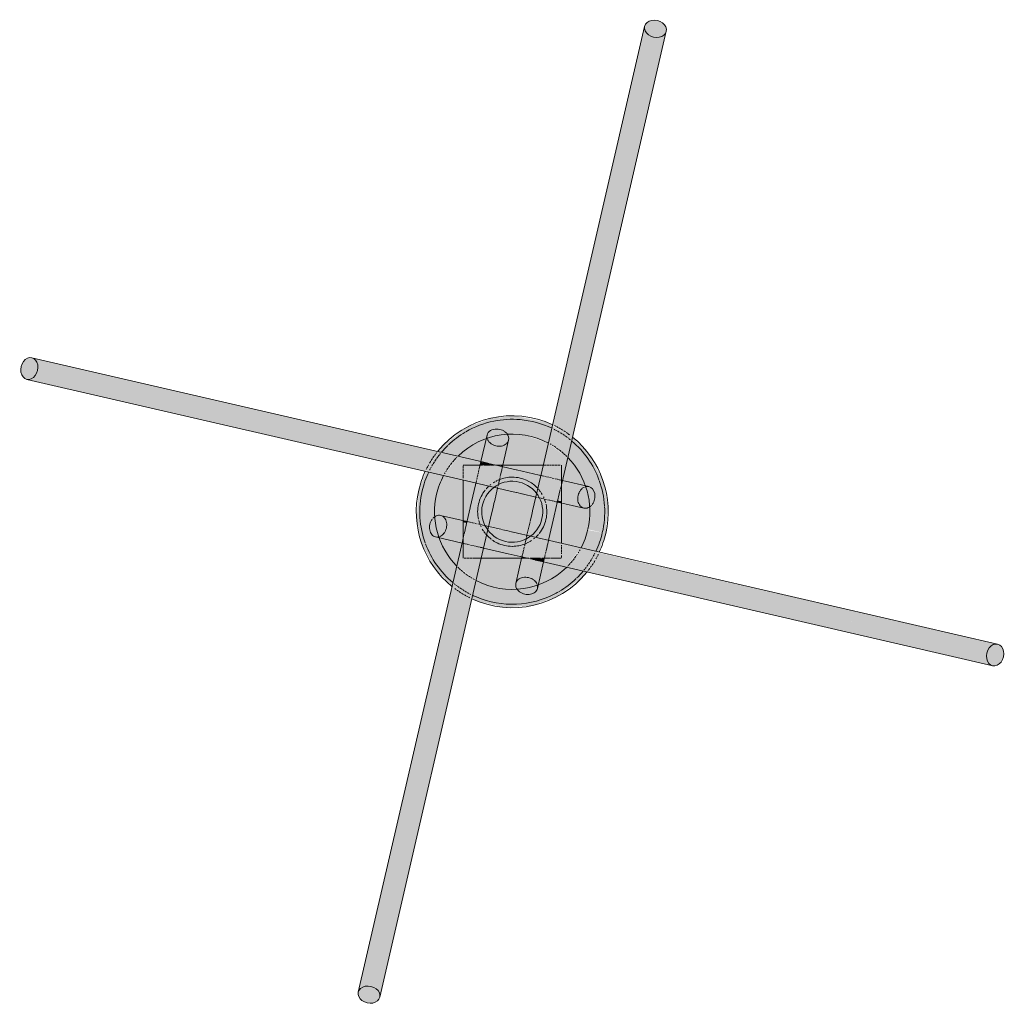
# Model space of a CAD drawing. Header units: inches. Extents: x -4126 to -1814, y 9773 to 12338.
# Tile 78 of 113: x -3718 to -3662, y 12189 to 12244. Entities that reach past the tile are written whole.
import ezdxf

# ---------------------------------------------------------------- set-up
doc = ezdxf.new("R2010")
doc.units = ezdxf.units.IN
doc.header["$MEASUREMENT"] = 0
doc.layers.add('S-FNDN', color=32, linetype='Continuous', lineweight=13)

# ---------------------------------------------------------------- blocks, each defined once
blk = doc.blocks.new('316600 - Special Foundations - Diamond Pier - Generic - 316600 - Special Foundations - Diamond Pier - Generic-V164-FRAMING PLAN - 1ST FLOOR')
at = {"layer": 'S-FNDN', "transparency": 33554483}
for points in [[(2.831, 4.55), (7.966, 26.757), (7.675, 26.89), (7.492, 27.111), (7.435, 27.238), (2.299, 4.85), (2.727, 4.609)], [(8.127, 26.736), (8.383, 26.794), (8.547, 26.868), (8.682, 27.082), (8.634, 27.366), (8.547, 27.477), (8.284, 27.647), (7.966, 27.698), (7.675, 27.615), (7.492, 27.429), (7.464, 27.363), (7.511, 27.082), (7.675, 26.89), (8.028, 26.749)], [(3.39, 4.193), (8.634, 26.966), (8.428, 26.794), (8.127, 26.736), (7.958, 26.723), (2.831, 4.55), (3.377, 4.206)], [(-27.238, 7.457), (-26.993, 7.566), (-26.868, 7.723), (-26.749, 8.028), (-26.757, 8.302), (-26.89, 8.561), (-27.082, 8.682), (-27.366, 8.634), (-27.452, 8.58), (-27.636, 8.335), (-27.698, 7.966), (-27.615, 7.675), (-27.429, 7.492), (-27.363, 7.464)], [(-4.573, 2.836), (-4.154, 3.381), (-26.966, 8.634), (-26.794, 8.428), (-26.736, 8.127), (-26.723, 7.958), (-4.643, 2.852)], [(-4.865, 2.262), (-4.643, 2.745), (-4.573, 2.836), (-26.757, 7.966), (-26.89, 7.675), (-27.111, 7.492), (-27.238, 7.435), (-4.918, 2.274)], [(-0.705, 2.619), (-0.532, 2.619), (-0.197, 4.162), (-0.306, 4.407), (-0.552, 4.591), (-0.705, 4.643), (-1.157, 2.688), (-0.719, 2.619)], [(-1.184, 2.619), (-1.167, 2.645), (-1.167, 2.69), (-1.771, 2.808), (-1.793, 2.619), (-1.233, 2.619)], [(-0.619, 2.243), (-0.572, 2.553), (-0.577, 2.532), (-0.62, 2.243)], [(2.77, 1.709), (2.747, 1.785), (2.754, 1.761), (2.742, 1.709)], [(2.77, 1.515), (2.808, 1.771), (2.77, 1.758), (2.77, 1.591)], [(2.547, 0.548), (2.532, 0.577), (2.535, 0.551)], [(2.77, 0.497), (2.77, 0.588), (2.566, 0.63), (2.547, 0.548), (2.745, 0.503)], [(-2.567, -0.635), (-2.547, -0.548), (-2.77, -0.521), (-2.77, -0.588)], [(-2.545, -0.635), (-2.532, -0.577), (-2.553, -0.572), (-2.548, -0.634)], [(-2.77, -1.78), (-2.811, -1.688), (-2.808, -1.771)], [(-2.55, -1.831), (-2.546, -1.811), (-2.754, -1.761), (-2.747, -1.785), (-2.65, -1.807)], [(0.63, -2.566), (0.635, -2.545), (0.577, -2.532), (0.572, -2.553)], [(1.766, -2.829), (1.793, -2.619), (1.167, -2.645), (1.167, -2.69), (1.747, -2.824)], [(26.757, -7.966), (26.89, -7.675), (27.111, -7.492), (27.238, -7.435), (4.851, -2.299), (4.649, -2.737), (4.573, -2.836), (26.749, -7.964)], [(27.082, -8.682), (26.868, -8.547), (26.749, -8.284), (26.723, -7.958), (4.573, -2.836), (4.154, -3.381), (26.989, -8.661)], [(-8.682, -27.082), (-8.547, -26.868), (-8.284, -26.749), (-7.958, -26.723), (-2.831, -4.55), (-3.39, -4.193), (-8.661, -26.988)], [(-7.464, -27.363), (-2.299, -4.85), (-2.831, -4.55), (-7.966, -26.757), (-7.675, -26.89), (-7.492, -27.111), (-7.457, -27.238)], [(27.207, -8.689), (27.452, -8.58), (27.651, -8.268), (27.708, -8.02), (27.651, -7.719), (27.429, -7.492), (27.363, -7.464), (27.082, -7.511), (26.966, -7.602), (26.794, -7.879), (26.749, -8.193), (26.809, -8.446), (27.015, -8.654), (27.082, -8.682)], [(-8.02, -27.708), (-7.675, -27.615), (-7.492, -27.429), (-7.464, -27.363), (-7.511, -27.082), (-7.602, -26.966), (-7.879, -26.794), (-8.193, -26.749), (-8.428, -26.794), (-8.634, -26.966), (-8.682, -27.233), (-8.58, -27.452), (-8.284, -27.647), (-8.127, -27.684)]]:
    blk.add_hatch(color=256, dxfattribs=at).paths.add_polyline_path(points, flags=0)
h = blk.add_hatch(color=256, dxfattribs=at)
h.paths.add_polyline_path([(5.27, -1.219), (5.387, 0.38), (5.092, 1.824), (4.289, 3.27), (3.39, 4.193), (3.12, 3.026), (3.305, 2.871), (4.037, 1.682), (4.088, 1.475), (4.434, 1.373), (4.607, 1.167), (4.664, 0.866), (4.591, 0.551), (4.407, 0.306), (4.351, 0.232), (4.265, -0.986), (5.048, -1.167)], flags=0)
h.paths.add_polyline_path([(-4.265, 0.986), (-3.844, 2.026), (-4.867, 2.256), (-5.27, 1.219), (-4.361, 1.008)], flags=0)
h.paths.add_polyline_path([(-3.026, 3.12), (-2.871, 3.305), (-1.682, 4.037), (-1.475, 4.088), (-1.373, 4.434), (-1.167, 4.607), (-0.866, 4.664), (-0.551, 4.591), (-0.306, 4.407), (-0.232, 4.351), (1.024, 4.25), (2.026, 3.844), (2.256, 4.874), (1.956, 5.043), (0.306, 5.381), (-1.081, 5.3), (-2.53, 4.781), (-3.859, 3.764), (-4.154, 3.381), (-3.129, 3.144)], flags=0)
h = blk.add_hatch(color=256, dxfattribs=at)
h.paths.add_polyline_path([(-3.844, 2.026), (-3.674, 2.348), (-3.026, 3.12), (-4.168, 3.362), (-4.751, 2.557), (-4.838, 2.256), (-4.265, 2.123)], flags=0)
h.paths.add_polyline_path([(3.12, 3.026), (3.372, 4.211), (3.232, 4.324), (2.256, 4.838), (2.061, 3.83), (2.348, 3.674), (3.106, 3.038)], flags=0)
h = blk.add_hatch(color=256, dxfattribs=at)
h.paths.add_polyline_path([(-2.953, -2.38), (-2.868, -2.031), (-2.77, -2.072), (-2.812, -1.77), (-2.829, -1.766), (-2.971, -2.38)], flags=0)
h.paths.add_polyline_path([(-1.157, 2.688), (-0.705, 4.643), (-1.05, 4.643), (-1.286, 4.532), (-1.422, 4.319), (-1.745, 2.824), (-1.167, 2.69)], flags=0)
h = blk.add_hatch(color=256, dxfattribs=at)
h.paths.add_polyline_path([(4.265, -0.986), (4.353, 0.272), (4.162, 0.197), (3.917, 0.232), (2.77, 0.452), (2.77, -0.641), (3.752, -0.867)], flags=0)
h.paths.add_polyline_path([(-2.77, 0.641), (-2.77, 1.778), (-3.844, 2.026), (-4.265, 0.986), (-2.95, 0.682)], flags=0)
h.paths.add_polyline_path([(4.088, 1.475), (3.985, 1.782), (3.298, 2.877), (3.12, 3.026), (2.829, 1.766), (4.037, 1.487)], flags=0)
h.paths.add_polyline_path([(1.41, 2.619), (1.743, 2.619), (2.026, 3.844), (0.866, 4.273), (-0.272, 4.353), (-0.197, 4.162), (-0.232, 3.917), (-0.503, 2.619), (1.373, 2.619)], flags=0)
h.paths.add_polyline_path([(-1.766, 2.829), (-1.475, 4.088), (-1.782, 3.985), (-2.871, 3.305), (-3.026, 3.12), (-2.012, 2.886)], flags=0)
h = blk.add_hatch(color=256, dxfattribs=at)
h.paths.add_polyline_path([(-2.77, 1.783), (-2.759, 2.619), (-2.012, 2.619), (-2.012, 2.698), (-2.086, 2.736), (-2.023, 2.888), (-3.041, 3.102), (-3.803, 2.129), (-3.844, 2.026), (-2.871, 1.806)], flags=0)
h.paths.add_polyline_path([(2.888, 2.023), (3.102, 3.041), (2.129, 3.803), (2.026, 3.844), (1.779, 2.619), (2.77, 2.619), (2.81, 2.056), (2.872, 2.029)], flags=0)
h = blk.add_hatch(color=256, dxfattribs=at)
h.paths.add_polyline_path([(4.643, 0.705), (4.643, 1.05), (4.532, 1.286), (4.319, 1.422), (2.824, 1.745), (2.77, 1.373), (2.77, 1.138), (4.591, 0.717)], flags=0)
h.paths.add_polyline_path([(-1.815, 2.619), (-1.766, 2.829), (-2.031, 2.868), (-2.095, 2.717), (-2.012, 2.698), (-2.012, 2.619)], flags=0)
h = blk.add_hatch(color=256, dxfattribs=at)
h.paths.add_polyline_path([(0.705, -4.643), (1.157, -2.688), (0.705, -2.619), (0.532, -2.619), (0.197, -4.162), (0.306, -4.407), (0.552, -4.591)], flags=0)
h.paths.add_polyline_path([(1.743, 2.619), (1.779, 2.619), (1.801, 2.871)], flags=0)
h = blk.add_hatch(color=256, dxfattribs=at)
h.paths.add_polyline_path([(1.494, -2.619), (1.794, -2.619), (2.027, -1.606), (0.823, -1.36), (0.577, -2.532), (1.024, -2.619), (1.373, -2.619)], flags=0)
h.paths.add_polyline_path([(-1.611, -2.048), (-1.36, -0.823), (-2.532, -0.577), (-2.77, -1.709), (-2.742, -1.709), (-2.742, -1.764), (-1.615, -2.047)], flags=0)
h.paths.add_polyline_path([(2.532, 0.577), (2.77, 1.709), (2.742, 1.709), (2.742, 1.764), (1.606, 2.027), (1.36, 0.823), (2.481, 0.589)], flags=0)
h.paths.add_polyline_path([(-0.83, 1.329), (-0.577, 2.532), (-1.024, 2.619), (-1.794, 2.619), (-2.012, 1.603), (-0.832, 1.33)], flags=0)
h = blk.add_hatch(color=256, dxfattribs=at)
h.paths.add_polyline_path([(-1.611, -2.048), (0.553, -2.526), (0.83, -1.329), (-1.338, -0.866), (-1.606, -2.029)], flags=0)
h.paths.add_polyline_path([(-2.099, -2.619), (-1.743, -2.619), (-1.644, -2.04), (-2.77, -1.78), (-2.736, -2.619), (-2.218, -2.619)], flags=0)
h.paths.add_polyline_path([(2.048, -1.611), (2.526, 0.553), (1.329, 0.83), (0.866, -1.338), (2.029, -1.606)], flags=0)
h.paths.add_polyline_path([(2.77, -2.619), (2.77, -1.778), (2.04, -1.644), (1.815, -2.619), (2.759, -2.619)], flags=0)
h.paths.add_polyline_path([(0.861, -2.619), (0.63, -2.566), (0.623, -2.619), (0.852, -2.619)], flags=0)
h.paths.add_polyline_path([(-2.77, -1.515), (-2.567, -0.635), (-2.77, -0.588), (-2.77, -1.467)], flags=0)
h.paths.add_polyline_path([(-1.329, -0.83), (-0.866, 1.338), (-2.048, 1.611), (-2.526, -0.553), (-1.332, -0.829)], flags=0)
h.paths.add_polyline_path([(2.77, 0.588), (2.738, 1.373), (2.567, 0.635)], flags=0)
h.paths.add_polyline_path([(1.329, 0.83), (1.611, 2.048), (-0.553, 2.526), (-0.83, 1.329), (1.286, 0.84)], flags=0)
h.paths.add_polyline_path([(-2.048, 1.611), (-1.815, 2.619), (-2.77, 2.585), (-2.77, 1.778), (-2.512, 1.718)], flags=0)
h.paths.add_polyline_path([(2.77, 1.78), (2.736, 2.619), (1.743, 2.619), (1.644, 2.04), (2.759, 1.782)], flags=0)
h.paths.add_polyline_path([(-0.63, 2.566), (-0.623, 2.619), (-0.705, 2.583), (-0.635, 2.567)], flags=0)
h = blk.add_hatch(color=256, dxfattribs=at)
h.paths.add_polyline_path([(-0.197, -2.619), (0.532, -2.619), (0.548, -2.547), (-1.611, -2.048), (-1.743, -2.619), (-0.204, -2.619)], flags=0)
h.paths.add_polyline_path([(2.77, -1.778), (2.745, 0.503), (2.547, 0.548), (2.048, -1.611), (2.514, -1.719)], flags=0)
h.paths.add_polyline_path([(0.83, -1.329), (1.329, 0.83), (-0.83, 1.329), (-1.329, -0.83), (0.705, -1.3)], flags=0)
h.paths.add_polyline_path([(-2.547, -0.548), (-2.048, 1.611), (-2.77, 1.778), (-2.745, -0.503)], flags=0)
h.paths.add_polyline_path([(1.611, 2.048), (1.743, 2.619), (-0.532, 2.619), (-0.548, 2.547), (1.525, 2.068)], flags=0)
h = blk.add_hatch(color=256, dxfattribs=at)
h.paths.add_polyline_path([(-0.548, 2.547), (-0.557, 2.619), (-0.618, 2.619), (-0.63, 2.566), (-0.549, 2.547)], flags=0)
h.paths.add_polyline_path([(-1.024, 2.619), (-1.024, 2.657), (-1.162, 2.667), (-1.167, 2.619)], flags=0)
h = blk.add_hatch(color=256, dxfattribs=at)
h.paths.add_polyline_path([(4.162, 0.197), (4.407, 0.306), (4.591, 0.551), (4.643, 0.705), (2.77, 1.138), (2.77, 0.497), (4.037, 0.204)], flags=0)
h.paths.add_polyline_path([(-2.77, 1.778), (-2.77, 1.783), (-2.871, 1.801)], flags=0)
h = blk.add_hatch(color=256, dxfattribs=at)
h.paths.add_polyline_path([(0.866, -4.664), (1.167, -4.607), (1.373, -4.434), (1.475, -4.088), (1.745, -2.824), (1.157, -2.688), (0.705, -4.643)], flags=0)
h.paths.add_polyline_path([(2.829, 1.766), (2.868, 2.031), (2.77, 2.072), (2.812, 1.77)], flags=0)
h = blk.add_hatch(color=256, dxfattribs=at)
h.paths.add_polyline_path([(-0.456, -5.39), (1.081, -5.3), (2.53, -4.781), (3.859, -3.764), (4.154, -3.381), (3.026, -3.12), (2.871, -3.305), (1.682, -4.037), (1.475, -4.088), (1.373, -4.434), (1.167, -4.607), (0.866, -4.664), (0.551, -4.591), (0.306, -4.407), (0.232, -4.351), (-0.986, -4.265), (-2.026, -3.844), (-2.256, -4.874), (-1.956, -5.043), (-0.735, -5.325)], flags=0)
h.paths.add_polyline_path([(-3.39, -4.193), (-3.12, -3.026), (-3.305, -2.871), (-4.037, -1.682), (-4.088, -1.475), (-4.434, -1.373), (-4.607, -1.167), (-4.664, -0.866), (-4.591, -0.551), (-4.407, -0.306), (-4.351, -0.232), (-4.265, 0.986), (-5.27, 1.219), (-5.387, -0.38), (-5.092, -1.824), (-4.372, -3.185), (-3.983, -3.584)], flags=0)
h.paths.add_polyline_path([(4.865, -2.262), (5.27, -1.219), (4.25, -1.024), (3.844, -2.026), (4.838, -2.256)], flags=0)
h = blk.add_hatch(color=256, dxfattribs=at)
h.paths.add_polyline_path([(0.272, -4.353), (0.197, -4.162), (0.232, -3.917), (0.503, -2.619), (-1.743, -2.619), (-2.012, -3.85), (-0.986, -4.265), (0.249, -4.352)], flags=0)
h.paths.add_polyline_path([(1.475, -4.088), (1.782, -3.985), (2.871, -3.305), (3.026, -3.12), (1.766, -2.829), (1.487, -4.037)], flags=0)
h.paths.add_polyline_path([(-3.12, -3.026), (-2.829, -1.766), (-4.088, -1.475), (-3.985, -1.782), (-3.298, -2.877)], flags=0)
h.paths.add_polyline_path([(3.844, -2.026), (4.265, -0.986), (2.77, -0.641), (2.77, -1.778), (3.752, -2.005)], flags=0)
h.paths.add_polyline_path([(-2.77, -0.497), (-2.77, 0.641), (-4.265, 0.986), (-4.353, -0.272), (-4.162, -0.197), (-3.917, -0.232), (-3.011, -0.441)], flags=0)
h = blk.add_hatch(color=256, dxfattribs=at)
h.paths.add_polyline_path([(2.871, -1.806), (2.871, -1.801), (2.77, -1.783)], flags=0)
h.paths.add_polyline_path([(-2.77, -1.138), (-2.77, -0.497), (-4.162, -0.197), (-4.407, -0.306), (-4.591, -0.551), (-4.643, -0.705), (-2.861, -1.117)], flags=0)
h = blk.add_hatch(color=256, dxfattribs=at)
h.paths.add_polyline_path([(2.023, -2.888), (2.125, -2.619), (1.807, -2.65), (1.766, -2.829)], flags=0)
h.paths.add_polyline_path([(-2.829, -1.766), (-2.77, -1.373), (-2.77, -1.138), (-4.643, -0.705), (-4.643, -1.05), (-4.532, -1.286), (-4.319, -1.422), (-3.076, -1.709)], flags=0)
h = blk.add_hatch(color=256, dxfattribs=at)
h.paths.add_polyline_path([(-2.263, -4.87), (-2.061, -3.83), (-2.348, -3.674), (-3.12, -3.026), (-3.372, -4.211), (-3.232, -4.324), (-2.269, -4.867)], flags=0)
h.paths.add_polyline_path([(4.154, -3.381), (4.751, -2.557), (4.838, -2.256), (3.83, -2.061), (3.674, -2.348), (3.026, -3.12), (3.775, -3.293)], flags=0)
h = blk.add_hatch(color=256, dxfattribs=at)
h.paths.add_polyline_path([(-2.026, -3.844), (-1.779, -2.619), (-2.77, -2.619), (-2.81, -2.056), (-2.872, -2.029), (-3.102, -3.041), (-2.129, -3.803), (-2.031, -3.842)], flags=0)
h.paths.add_polyline_path([(3.026, -3.12), (3.803, -2.129), (3.844, -2.026), (2.77, -1.814), (2.759, -2.619), (2.135, -2.622), (2.023, -2.888), (2.871, -3.084)], flags=0)
h = blk.add_hatch(color=256, dxfattribs=at)
h.paths.add_polyline_path([(1.157, -2.688), (1.167, -2.619), (1.024, -2.657)], flags=0)
h.paths.add_polyline_path([(0.532, -2.619), (0.618, -2.619), (0.63, -2.566), (0.548, -2.547)], flags=0)
at = {"layer": 'S-FNDN'}
for p, q in [((1.678, 2.337), (7.464, 27.363)), ((8.682, 27.082), (2.806, 1.669)), ((-27.082, 8.682), (-1.669, 2.806)), ((-2.337, 1.678), (-27.363, 7.464)), ((-1.766, 2.829), (-1.422, 4.319)), ((-0.204, 4.037), (-0.548, 2.547)), ((-1.782, 2.759), (-1.771, 2.808)), ((-1.669, 2.806), (-1.295, 2.72)), ((-2.77, 2.585), (-2.77, 2.459)), ((-2.77, 2.459), (-2.77, 2.585)), ((-2.77, 2.419), (-2.77, 2.292)), ((-2.77, 2.292), (-2.77, 2.419)), ((-2.77, 2.253), (-2.77, 2.135)), ((-2.77, 2.135), (-2.77, 2.253)), ((-2.151, 2.619), (-2.759, 2.619)), ((-2.759, 2.619), (-2.154, 2.619)), ((-1.815, 2.619), (-2.125, 2.619)), ((-2.125, 2.619), (-1.817, 2.619)), ((-1.899, 2.253), (-1.875, 2.357)), ((-1.863, 2.408), (-1.837, 2.524)), ((-1.831, 2.55), (-1.807, 2.65)), ((-1.803, 2.67), (-1.785, 2.747)), ((-1.733, 2.619), (-1.793, 2.619)), ((-1.793, 2.619), (-1.733, 2.619)), ((-1.674, 2.619), (-1.729, 2.619)), ((-1.729, 2.619), (-1.674, 2.619)), ((-1.502, 2.619), (-1.587, 2.619)), ((-1.587, 2.619), (-1.502, 2.619)), ((-1.349, 2.619), (-1.494, 2.619)), ((-1.494, 2.619), (-1.349, 2.619)), ((-1.263, 2.619), (-1.339, 2.619)), ((-1.339, 2.619), (-1.263, 2.619)), ((-1.254, 2.71), (-1.013, 2.654)), ((-1.184, 2.619), (-1.233, 2.619)), ((-1.233, 2.619), (-1.184, 2.619)), ((-1.017, 2.619), (-1.173, 2.619)), ((-1.173, 2.619), (-1.017, 2.619)), ((-1.001, 2.652), (0.226, 2.368)), ((-0.862, 2.619), (-0.94, 2.619)), ((-0.94, 2.619), (-0.862, 2.619)), ((-0.727, 2.619), (-0.852, 2.619)), ((-0.852, 2.619), (-0.727, 2.619)), ((-0.623, 2.619), (-0.719, 2.619)), ((-0.719, 2.619), (-0.623, 2.619)), ((-0.619, 2.243), (-0.647, 2.121)), ((-0.557, 2.619), (-0.618, 2.619)), ((-0.617, 2.619), (1.748, 2.619)), ((-0.59, 2.369), (-0.614, 2.264)), ((-0.567, 2.465), (-0.586, 2.385)), ((-0.553, 2.526), (-0.565, 2.475)), ((1.748, 2.619), (-0.533, 2.619)), ((0.236, 2.366), (1.525, 2.068)), ((1.149, 0.051), (1.678, 2.337)), ((1.829, 2.619), (1.779, 2.619)), ((1.779, 2.619), (1.829, 2.619)), ((1.931, 2.619), (1.851, 2.619)), ((1.863, 2.619), (1.931, 2.619)), ((2.064, 2.619), (1.961, 2.619)), ((1.961, 2.619), (2.064, 2.619)), ((2.218, 2.619), (2.099, 2.619)), ((2.099, 2.619), (2.218, 2.619)), ((2.384, 2.619), (2.257, 2.619)), ((2.257, 2.619), (2.384, 2.619)), ((2.55, 2.619), (2.423, 2.619)), ((2.423, 2.619), (2.55, 2.619)), ((2.705, 2.619), (2.586, 2.619)), ((2.586, 2.619), (2.705, 2.619)), ((2.77, 2.327), (2.77, 2.619)), ((2.77, 2.619), (2.77, 2.327)), ((2.77, 1.78), (2.77, 2.31)), ((2.77, 2.31), (2.77, 1.914)), ((-2.77, 2.099), (-2.77, 1.996)), ((-2.77, 1.996), (-2.77, 2.099)), ((-2.77, 1.966), (-2.77, 1.887)), ((-2.77, 1.887), (-2.77, 1.966)), ((-2.77, 1.783), (-2.77, -0.498)), ((-2.77, -0.173), (-2.77, 1.783)), ((-0.051, 1.149), (-2.337, 1.678)), ((-2.04, 1.644), (-2.029, 1.692)), ((-2.024, 1.712), (-2.012, 1.765)), ((-2.001, 1.815), (-1.977, 1.915)), ((-1.97, 1.946), (-1.943, 2.062)), ((-1.936, 2.095), (-1.907, 2.22)), ((-0.726, 1.78), (-0.754, 1.658)), ((-0.689, 1.938), (-0.719, 1.807)), ((-0.653, 2.096), (-0.677, 1.991)), ((1.527, 2.067), (1.615, 2.047)), ((1.644, 2.04), (1.692, 2.029)), ((1.712, 2.024), (1.789, 2.007)), ((1.815, 2.001), (1.915, 1.977)), ((1.946, 1.97), (2.062, 1.943)), ((2.095, 1.936), (2.22, 1.907)), ((2.253, 1.899), (2.357, 1.875)), ((2.423, 1.86), (2.524, 1.837)), ((2.55, 1.831), (2.65, 1.807)), ((2.67, 1.803), (2.747, 1.785)), ((2.806, 1.669), (2.72, 1.295)), ((2.759, 1.782), (2.808, 1.771)), ((2.77, 1.886), (2.77, 1.76)), ((2.77, 1.759), (2.77, 1.694)), ((2.77, 1.697), (2.77, 1.758)), ((2.77, 1.609), (2.77, 1.694)), ((2.77, 1.694), (2.77, 1.609)), ((2.829, 1.766), (4.319, 1.422)), ((-2.366, 0.236), (-2.068, 1.525)), ((-2.067, 1.527), (-2.047, 1.615)), ((-0.83, 1.329), (-1.007, 0.563)), ((-0.811, 1.411), (-0.823, 1.36)), ((-0.789, 1.508), (-0.8, 1.46)), ((-0.76, 1.634), (-0.784, 1.528)), ((0.242, 1.081), (-0.04, 1.146)), ((2.71, 1.254), (2.654, 1.013)), ((2.77, 1.515), (2.77, 1.591)), ((2.77, 1.591), (2.77, 1.515)), ((2.77, 1.467), (2.77, 1.515)), ((2.77, 1.515), (2.77, 1.467)), ((2.77, 1.314), (2.77, 1.459)), ((2.77, 1.459), (2.77, 1.314)), ((2.77, 1.148), (2.77, 1.304)), ((2.77, 1.304), (2.77, 1.148)), ((2.77, 0.982), (2.77, 1.138)), ((2.77, 1.138), (2.77, 0.982)), ((0.539, 1.013), (0.25, 1.08)), ((1.329, 0.83), (0.563, 1.007)), ((1.411, 0.811), (1.36, 0.823)), ((1.508, 0.789), (1.46, 0.8)), ((1.634, 0.76), (1.528, 0.784)), ((1.78, 0.726), (1.658, 0.754)), ((1.938, 0.689), (1.807, 0.719)), ((2.096, 0.653), (1.991, 0.677)), ((2.243, 0.619), (2.121, 0.647)), ((2.369, 0.59), (2.264, 0.614)), ((2.652, 1.001), (2.368, -0.226)), ((2.465, 0.567), (2.385, 0.586)), ((2.526, 0.553), (2.475, 0.565)), ((2.77, 0.826), (2.77, 0.972)), ((2.77, 0.972), (2.77, 0.826)), ((2.77, 0.692), (2.77, 0.817)), ((2.77, 0.817), (2.77, 0.692)), ((2.77, 0.588), (2.77, 0.685)), ((2.77, 0.653), (2.77, 0.19)), ((2.77, 0.521), (2.77, 0.583)), ((-2.652, -1.001), (-2.368, 0.226)), ((-1.081, 0.242), (-1.146, -0.04)), ((-1.013, 0.539), (-1.08, 0.25)), ((1.081, -0.242), (1.146, 0.04)), ((4.037, 0.204), (2.547, 0.548)), ((2.77, -1.783), (2.77, 0.498)), ((2.77, 0.173), (2.77, -1.783)), ((-4.037, -0.204), (-2.547, -0.548)), ((-2.77, -0.653), (-2.77, -0.19)), ((-2.77, -0.521), (-2.77, -0.583)), ((-2.526, -0.553), (-2.475, -0.565)), ((-1.149, -0.051), (-1.688, -2.38)), ((1.013, -0.539), (1.08, -0.25)), ((2.366, -0.236), (2.068, -1.525)), ((-2.77, -0.588), (-2.77, -0.685)), ((-2.77, -0.692), (-2.77, -0.817)), ((-2.77, -0.817), (-2.77, -0.692)), ((-2.77, -0.826), (-2.77, -0.972)), ((-2.77, -0.972), (-2.77, -0.826)), ((-2.77, -0.982), (-2.77, -1.138)), ((-2.77, -1.138), (-2.77, -0.982)), ((-2.71, -1.254), (-2.654, -1.013)), ((-2.465, -0.567), (-2.385, -0.586)), ((-2.369, -0.59), (-2.264, -0.614)), ((-2.243, -0.619), (-2.121, -0.647)), ((-2.096, -0.653), (-2.012, -0.672)), ((-1.938, -0.689), (-1.807, -0.719)), ((-1.78, -0.726), (-1.658, -0.754)), ((-1.634, -0.76), (-1.528, -0.784)), ((-1.508, -0.789), (-1.46, -0.8)), ((-1.411, -0.811), (-1.36, -0.823)), ((-1.329, -0.83), (-0.563, -1.007)), ((-0.539, -1.013), (-0.25, -1.08)), ((-0.242, -1.081), (0.04, -1.146)), ((0.83, -1.329), (1.007, -0.563)), ((-2.829, -1.766), (-4.319, -1.422)), ((-2.806, -1.669), (-2.72, -1.295)), ((-2.77, -1.148), (-2.77, -1.304)), ((-2.77, -1.304), (-2.77, -1.148)), ((-2.77, -1.314), (-2.77, -1.459)), ((-2.77, -1.459), (-2.77, -1.314)), ((-2.77, -1.467), (-2.77, -1.515)), ((-2.77, -1.515), (-2.77, -1.467)), ((-2.77, -1.515), (-2.77, -1.591)), ((-2.77, -1.591), (-2.77, -1.515)), ((-2.77, -1.609), (-2.77, -1.694)), ((-2.77, -1.694), (-2.77, -1.609)), ((0.051, -1.149), (2.337, -1.678)), ((0.726, -1.78), (0.754, -1.658)), ((0.76, -1.634), (0.784, -1.528)), ((0.789, -1.508), (0.8, -1.46)), ((0.811, -1.411), (0.823, -1.36)), ((2.04, -1.644), (2.029, -1.692)), ((2.067, -1.527), (2.047, -1.615)), ((-8.682, -27.082), (-2.806, -1.669)), ((-2.759, -1.782), (-2.808, -1.771)), ((-2.77, -1.697), (-2.77, -1.758)), ((-2.77, -1.758), (-2.77, -1.697)), ((-2.77, -1.886), (-2.77, -1.76)), ((-2.77, -1.78), (-2.77, -2.31)), ((-2.77, -2.31), (-2.77, -1.914)), ((-2.67, -1.803), (-2.747, -1.785)), ((-2.55, -1.831), (-2.65, -1.807)), ((-2.408, -1.863), (-2.524, -1.837)), ((-2.253, -1.899), (-2.357, -1.875)), ((-2.095, -1.936), (-2.22, -1.907)), ((-1.946, -1.97), (-2.062, -1.943)), ((-1.815, -2.001), (-1.915, -1.977)), ((-1.712, -2.024), (-1.789, -2.007)), ((-1.644, -2.04), (-1.692, -2.029)), ((-0.236, -2.366), (-1.615, -2.047)), ((0.619, -2.243), (0.647, -2.121)), ((0.653, -2.096), (0.677, -1.991)), ((0.689, -1.938), (0.719, -1.807)), ((1.936, -2.095), (1.907, -2.22)), ((1.97, -1.946), (1.943, -2.062)), ((2.001, -1.815), (1.977, -1.915)), ((2.024, -1.712), (2.007, -1.789)), ((2.337, -1.678), (27.363, -7.464)), ((2.77, -1.966), (2.77, -1.887)), ((2.77, -1.887), (2.77, -1.966)), ((2.77, -2.099), (2.77, -1.996)), ((2.77, -1.996), (2.77, -2.099)), ((2.77, -2.253), (2.77, -2.135)), ((2.77, -2.135), (2.77, -2.253)), ((-1.688, -2.38), (-7.464, -27.363)), ((-2.77, -2.327), (-2.77, -2.619)), ((-2.77, -2.619), (-2.77, -2.327)), ((-2.705, -2.619), (-2.586, -2.619)), ((-2.586, -2.619), (-2.705, -2.619)), ((-2.55, -2.619), (-2.423, -2.619)), ((-2.423, -2.619), (-2.55, -2.619)), ((-2.384, -2.619), (-2.257, -2.619)), ((-2.257, -2.619), (-2.384, -2.619)), ((-2.218, -2.619), (-2.099, -2.619)), ((-2.099, -2.619), (-2.218, -2.619)), ((-2.064, -2.619), (-1.961, -2.619)), ((-1.961, -2.619), (-2.064, -2.619)), ((-1.931, -2.619), (-1.851, -2.619)), ((-1.863, -2.619), (-1.931, -2.619)), ((-1.829, -2.619), (-1.779, -2.619)), ((-1.779, -2.619), (-1.829, -2.619)), ((-1.748, -2.619), (0.533, -2.619)), ((0.617, -2.619), (-1.748, -2.619)), ((0.453, -2.525), (-0.226, -2.368)), ((0.204, -4.037), (0.548, -2.547)), ((1.013, -2.654), (0.463, -2.527)), ((0.553, -2.526), (0.565, -2.475)), ((0.557, -2.619), (0.618, -2.619)), ((0.567, -2.465), (0.586, -2.385)), ((0.59, -2.369), (0.614, -2.264)), ((0.623, -2.619), (0.719, -2.619)), ((0.719, -2.619), (0.623, -2.619)), ((0.727, -2.619), (0.852, -2.619)), ((0.852, -2.619), (0.727, -2.619)), ((0.862, -2.619), (0.94, -2.619)), ((0.94, -2.619), (0.862, -2.619)), ((1.017, -2.619), (1.173, -2.619)), ((1.173, -2.619), (1.017, -2.619)), ((1.254, -2.71), (1.039, -2.66)), ((1.184, -2.619), (1.233, -2.619)), ((1.233, -2.619), (1.184, -2.619)), ((1.263, -2.619), (1.339, -2.619)), ((1.339, -2.619), (1.263, -2.619)), ((1.669, -2.806), (1.295, -2.72)), ((1.349, -2.619), (1.494, -2.619)), ((1.494, -2.619), (1.349, -2.619)), ((1.502, -2.619), (1.587, -2.619)), ((1.587, -2.619), (1.502, -2.619)), ((1.674, -2.619), (1.729, -2.619)), ((1.729, -2.619), (1.674, -2.619)), ((1.733, -2.619), (1.793, -2.619)), ((1.793, -2.619), (1.733, -2.619)), ((1.782, -2.759), (1.771, -2.808)), ((1.803, -2.67), (1.785, -2.747)), ((1.831, -2.55), (1.807, -2.65)), ((1.815, -2.619), (2.125, -2.619)), ((2.125, -2.619), (1.817, -2.619)), ((1.863, -2.408), (1.837, -2.524)), ((1.899, -2.253), (1.875, -2.357)), ((2.151, -2.619), (2.759, -2.619)), ((2.759, -2.619), (2.151, -2.619)), ((2.77, -2.38), (2.77, -2.292)), ((2.77, -2.292), (2.77, -2.38)), ((2.77, -2.585), (2.77, -2.459)), ((2.77, -2.459), (2.77, -2.585)), ((1.766, -2.829), (1.422, -4.319)), ((27.082, -8.682), (1.669, -2.806))]:
    blk.add_line(p, q, dxfattribs=at)
for radius, start, end in [(5.409, 64.9846, 140.87), (5.212, 101.5262, 120.0638), (5.212, 85.1625, 101.5262), (5.212, 64.5191, 85.1625), (5.212, 120.53, 133.7055), (5.212, 62.4827, 63.2996), (5.409, 63.0239, 63.8041), (5.212, 60.9945, 62.0563), (5.409, 61.59, 62.6041), (5.212, 59.2615, 60.4965), (5.409, 59.9202, 61.0996), (5.212, 57.4017, 58.7274), (5.409, 58.1282, 59.3943), (5.409, 56.3363, 57.6046), (5.409, 54.6665, 55.8521), (4.378, 62.1657, 134.1528), (5.212, 55.5419, 56.87), (5.212, 53.8089, 55.0503), (5.212, 52.4352, 53.3913), (5.409, 53.2326, 54.255), (5.212, 51.0022, 51.9444), (5.212, 20.2559, 49.9042), (5.409, 346.9807, 51.0317), (5.409, 141.8484, 142.6821), (5.212, 134.2534, 139.8272), (4.378, 59.8013, 60.781), (4.378, 57.981, 58.9807), (4.378, 55.7576, 57.4), (4.378, 53.3716, 55.137), (4.378, 50.9856, 52.7565), (4.378, 48.7622, 50.4196), (5.409, 148.1731, 149.5061), (5.409, 146.2829, 147.6198), (5.409, 144.5215, 145.7727), (5.212, 147.4067, 148.8032), (5.409, 143.009, 144.0891), (5.212, 145.445, 146.8455), (5.212, 143.617, 144.9276), (5.212, 142.0472, 143.1786), (5.212, 140.8427, 141.716), (4.378, 138.7622, 140.4196), (4.378, 136.853, 138.2838), (4.378, 135.3879, 136.4923), (4.378, 46.853, 48.2838), (4.378, 45.3879, 46.4923), (4.378, 346.9807, 44.1528), (5.409, 155.0174, 166.9807), (5.212, 154.5661, 166.9807), (5.409, 153.1167, 153.8726), (5.409, 151.7268, 152.7085), (5.409, 150.6171, 151.249), (5.212, 152.5921, 153.2457), (5.212, 151.1495, 152.1772), (5.212, 149.3684, 150.3464), (4.378, 147.981, 148.9807), (4.378, 145.7576, 147.4), (4.378, 143.3716, 145.137), (4.378, 140.9856, 142.7565), (4.378, 152.1657, 166.9807), (4.378, 149.8013, 150.781), (1.721, 346.9807, 166.9807), (1.951, 120.0741, 123.564), (1.951, 115.5521, 118.5256), (1.951, 112.8502, 114.7465), (1.951, 90.3185, 112.0441), (1.951, 64.1236, 89.8378), (1.951, 53.8392, 63.6429), (5.212, 3.615, 19.708), (5.409, 166.9807, 231.0317), (5.212, 166.9807, 183.3443), (1.951, 141.2664, 166.9807), (1.951, 133.2013, 139.1778), (1.951, 128.1824, 130.1402), (1.951, 42.6757, 52.6001), (1.951, 39.2149, 40.9114), (1.951, 34.9803, 38.4093), (4.378, 166.9807, 224.1528), (1.951, 30.0229, 33.7786), (1.951, 23.5964, 25.779), (1.951, 14.7836, 20.2579), (1.951, 166.9807, 192.4846), (1.721, 166.9807, 346.9807), (1.951, 346.9807, 12.4846), (5.212, 346.9807, 3.3443), (5.212, 183.615, 199.708), (1.951, 194.7836, 200.2579), (1.951, 321.2664, 346.9807), (1.951, 203.5964, 205.779), (1.951, 210.0229, 213.7786), (4.378, 332.1657, 346.9807), (1.951, 214.9803, 218.4093), (1.951, 219.2149, 220.9114), (1.951, 222.6757, 232.6001), (1.951, 233.8392, 243.6429), (1.951, 300.0741, 303.564), (1.951, 308.1824, 310.1402), (1.951, 313.2013, 319.1778), (5.212, 334.5661, 346.9807), (5.409, 335.0174, 346.9807), (5.212, 200.2559, 229.9042), (1.951, 244.1236, 269.8378), (1.951, 270.3185, 292.0441), (1.951, 292.8502, 294.7465), (1.951, 295.5521, 298.5256), (4.378, 329.8013, 330.781), (4.378, 320.9856, 322.7565), (4.378, 323.3716, 325.137), (4.378, 325.7576, 326.8541), (4.378, 327.981, 328.9807), (5.212, 327.4067, 328.8032), (5.212, 329.3684, 330.3464), (5.212, 331.1495, 332.1772), (5.409, 328.1731, 329.5061), (5.212, 332.7145, 333.2457), (5.409, 330.6171, 331.249), (5.409, 331.7268, 332.7085), (5.409, 333.1167, 333.7412), (4.378, 225.3879, 226.4923), (4.378, 226.853, 228.2838), (4.378, 228.7622, 230.4196), (4.378, 242.435, 314.1528), (4.378, 315.3879, 316.4923), (4.378, 316.853, 318.2838), (4.378, 318.7622, 320.4196), (5.212, 320.8427, 321.716), (5.212, 322.0472, 323.1786), (5.212, 323.617, 324.9276), (5.409, 321.8484, 322.6821), (5.212, 325.445, 326.8455), (5.409, 323.009, 324.0891), (5.409, 324.5215, 325.7727), (5.409, 326.2829, 327.6198), (4.378, 230.9856, 232.7565), (4.378, 233.3716, 235.137), (4.378, 235.7576, 237.4), (4.378, 237.981, 238.9807), (5.409, 244.9846, 320.87), (4.378, 239.8013, 240.781), (5.212, 300.53, 313.7055), (5.212, 314.2534, 319.8272), (5.212, 231.0022, 231.9444), (5.409, 233.2326, 234.255), (5.212, 232.4352, 233.3913), (5.409, 234.6665, 235.8521), (5.212, 233.8089, 235.0503), (5.212, 235.5419, 236.87), (5.212, 237.4017, 238.7274), (5.409, 236.3363, 237.6046), (5.409, 238.1282, 239.3943), (5.409, 239.9202, 241.0996), (5.212, 239.2615, 240.4965), (5.409, 241.59, 242.6041), (5.212, 240.9945, 242.0563), (5.409, 243.0239, 243.8041), (5.212, 242.4827, 243.2996), (5.212, 244.5191, 247.1383), (5.212, 247.1853, 297.8898), (5.212, 297.8898, 300.0638)]:
    blk.add_arc((0, 0), radius, start, end, dxfattribs=at)
for centre, major_axis, start_param, end_param in [((8.073, 27.222), (-0.609, 0.141), 4.712389, 7.853982), ((8.073, 27.222), (-0.609, 0.141), 1.570796, 4.712389), ((-27.222, 8.073), (0.141, 0.609), 4.712389, 7.853982), ((-27.222, 8.073), (0.141, 0.609), 1.570796, 4.712389), ((-0.813, 4.178), (-0.609, 0.141), 4.974188, 6.283185), ((-0.813, 4.178), (-0.609, 0.141), 4.712389, 4.974188), ((-0.813, 4.178), (-0.609, 0.141), 4.451842, 4.712389), ((-0.813, 4.178), (-0.609, 0.141), 4.18879, 4.45059), ((-0.813, 4.178), (-0.609, 0.141), 3.976306, 4.18879), ((-0.813, 4.178), (-0.609, 0.141), 0, 0.259805), ((-0.813, 4.178), (-0.609, 0.141), 0.261799, 0.44274), ((-0.813, 4.178), (-0.609, 0.141), 0.523599, 0.779942), ((-0.813, 4.178), (-0.609, 0.141), 0.785398, 1.040506), ((-0.813, 4.178), (-0.609, 0.141), 2.680284, 2.87777), ((-0.813, 4.178), (-0.609, 0.141), 3.141593, 3.926991), ((-0.813, 4.178), (-0.609, 0.141), 2.879793, 3.141593), ((-0.813, 4.178), (-0.609, 0.141), 1.047198, 1.30152), ((-0.813, 4.178), (-0.609, 0.141), 1.308997, 1.563041), ((-0.813, 4.178), (-0.609, 0.141), 1.570796, 1.825089), ((-0.813, 4.178), (-0.609, 0.141), 1.832596, 2.087652), ((-0.813, 4.178), (-0.609, 0.141), 2.094395, 2.350679), ((-0.813, 4.178), (-0.609, 0.141), 2.356194, 2.614088), ((4.178, 0.813), (0.141, 0.609), 1.047198, 1.30152), ((4.178, 0.813), (0.141, 0.609), 0.785398, 1.040506), ((4.178, 0.813), (0.141, 0.609), 0.523599, 0.779942), ((4.178, 0.813), (0.141, 0.609), 0.261799, 0.44274), ((4.178, 0.813), (0.141, 0.609), 0, 0.259805), ((4.178, 0.813), (0.141, 0.609), 5.235988, 6.283185), ((4.178, 0.813), (0.141, 0.609), 1.832596, 2.087652), ((4.178, 0.813), (0.141, 0.609), 1.570796, 1.825089), ((4.178, 0.813), (0.141, 0.609), 2.094395, 2.350679), ((4.178, 0.813), (0.141, 0.609), 1.308997, 1.563041), ((4.178, 0.813), (0.141, 0.609), 4.18879, 4.712389), ((4.178, 0.813), (0.141, 0.609), 4.712389, 5.235988), ((4.178, 0.813), (0.141, 0.609), 2.356194, 2.614088), ((4.178, 0.813), (0.141, 0.609), 2.680284, 2.87777), ((4.178, 0.813), (0.141, 0.609), 2.879793, 3.141593), ((4.178, 0.813), (0.141, 0.609), 3.141593, 3.403392), ((4.178, 0.813), (0.141, 0.609), 3.403392, 3.926991), ((4.178, 0.813), (0.141, 0.609), 3.926991, 4.088344), ((-4.178, -0.813), (0.141, 0.609), 1.308997, 1.570796), ((-4.178, -0.813), (0.141, 0.609), 1.047198, 1.308997), ((-4.178, -0.813), (0.141, 0.609), 0.785398, 0.946752), ((-4.178, -0.813), (0.141, 0.609), 0.523599, 0.785398), ((-4.178, -0.813), (0.141, 0.609), 0, 0.523599), ((-4.178, -0.813), (0.141, 0.609), 6.021386, 6.283185), ((-4.178, -0.813), (0.141, 0.609), 5.821877, 6.019362), ((-4.178, -0.813), (0.141, 0.609), 5.497787, 5.755681), ((-4.178, -0.813), (0.141, 0.609), 5.235988, 5.492272), ((-4.178, -0.813), (0.141, 0.609), 1.570796, 2.094395), ((-4.178, -0.813), (0.141, 0.609), 2.094395, 2.617994), ((-4.178, -0.813), (0.141, 0.609), 4.18879, 4.443113), ((-4.178, -0.813), (0.141, 0.609), 4.45059, 4.704634), ((-4.178, -0.813), (0.141, 0.609), 4.712389, 4.966682), ((-4.178, -0.813), (0.141, 0.609), 4.974188, 5.229245), ((-4.178, -0.813), (0.141, 0.609), 2.617994, 3.141593), ((-4.178, -0.813), (0.141, 0.609), 3.141593, 3.401398), ((-4.178, -0.813), (0.141, 0.609), 3.403392, 3.584332), ((-4.178, -0.813), (0.141, 0.609), 3.665191, 3.921535), ((-4.178, -0.813), (0.141, 0.609), 3.926991, 4.182099), ((0.813, -4.178), (-0.609, 0.141), 5.821877, 6.019362), ((0.813, -4.178), (-0.609, 0.141), 5.497787, 5.755681), ((0.813, -4.178), (-0.609, 0.141), 5.235988, 5.492272), ((0.813, -4.178), (-0.609, 0.141), 4.974188, 5.229245), ((0.813, -4.178), (-0.609, 0.141), 4.712389, 4.966682), ((0.813, -4.178), (-0.609, 0.141), 4.45059, 4.704634), ((0.813, -4.178), (-0.609, 0.141), 4.18879, 4.443113), ((0.813, -4.178), (-0.609, 0.141), 3.926991, 4.182099), ((0.813, -4.178), (-0.609, 0.141), 0, 0.785398), ((0.813, -4.178), (-0.609, 0.141), 6.021386, 6.283185), ((0.813, -4.178), (-0.609, 0.141), 0.834714, 1.047198), ((0.813, -4.178), (-0.609, 0.141), 2.356194, 2.879793), ((0.813, -4.178), (-0.609, 0.141), 3.665191, 3.921535), ((0.813, -4.178), (-0.609, 0.141), 2.879793, 3.141593), ((0.813, -4.178), (-0.609, 0.141), 3.403392, 3.584332), ((0.813, -4.178), (-0.609, 0.141), 3.141593, 3.401398), ((0.813, -4.178), (-0.609, 0.141), 1.047198, 1.308997), ((0.813, -4.178), (-0.609, 0.141), 1.31025, 1.570796), ((0.813, -4.178), (-0.609, 0.141), 1.570796, 1.832596), ((0.813, -4.178), (-0.609, 0.141), 1.832596, 2.356194), ((27.222, -8.073), (0.141, 0.609), 4.712389, 7.853982), ((27.222, -8.073), (0.141, 0.609), 1.570796, 4.712389), ((-8.073, -27.222), (-0.609, 0.141), 4.712389, 7.853982), ((-8.073, -27.222), (-0.609, 0.141), 1.570796, 4.712389)]:
    blk.add_ellipse(centre, major_axis=major_axis, ratio=0.764544, start_param=start_param, end_param=end_param, dxfattribs=at)

msp = doc.modelspace()

# ---------------------------------------------------------------- block references
at = {"layer": 'S-FNDN'}
msp.add_blockref('316600 - Special Foundations - Diamond Pier - Generic - 316600 - Special Foundations - Diamond Pier - Generic-V164-FRAMING PLAN - 1ST FLOOR', (-3690.094, 12216.57), dxfattribs=at)

doc.saveas('drawing.dxf')
